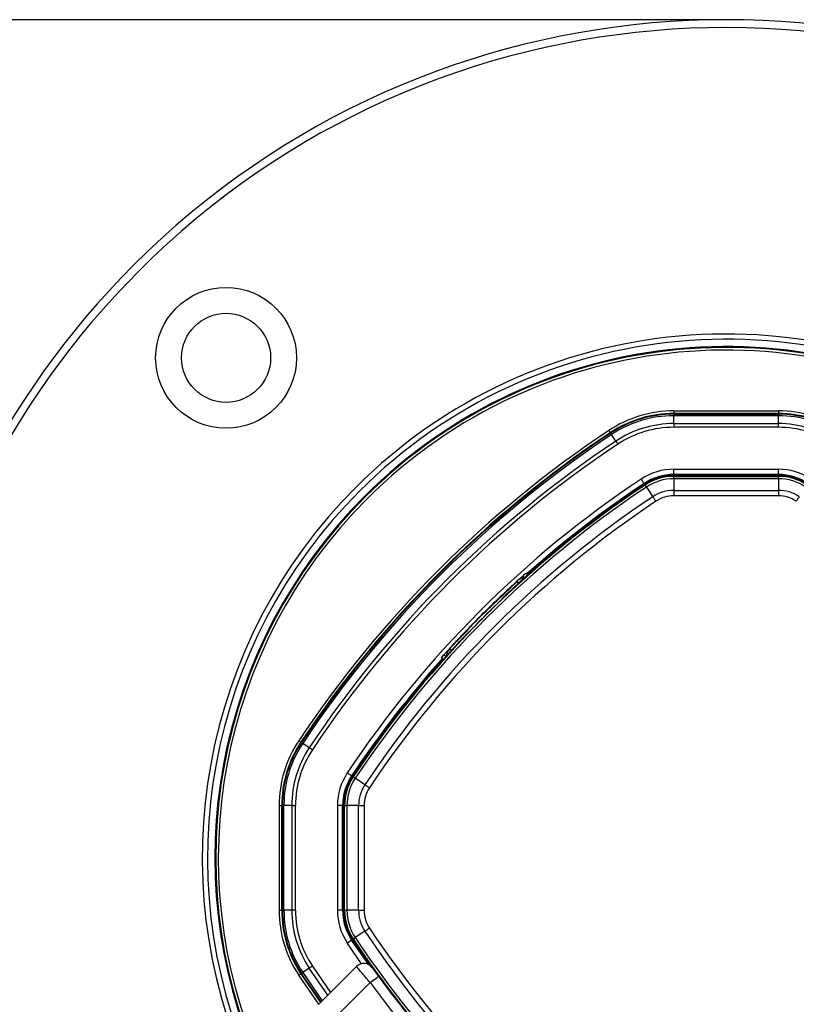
# Paper-space layout '2.5M DUO Surface Plate' of a CAD drawing. Header units: millimetres. Extents: x 20 to 18989, y 40 to 15016.
# Tile 78 of 109: x 6510 to 6806, y 14640 to 15016. Entities that reach past the tile are written whole.
import ezdxf

# ---------------------------------------------------------------- set-up
doc = ezdxf.new("R2010")
doc.units = ezdxf.units.MM
doc.layers.add('COMPONENT_GEOMETRY', color=7, linetype='Continuous')
doc.styles.add('SLDTEXTSTYLE1', font='TXT', dxfattribs={"width": 0.75})
doc.dimstyles.new('SLDDIMSTYLE0', dxfattribs={"dimtxt": 150, "dimasz": 6.604, "dimexe": 0, "dimexo": 0.0625, "dimgap": 37.5, "dimtad": 0, "dimtih": 1, "dimtoh": 1, "dimdec": 0, "dimlfac": 0.5, "dimrnd": 1e-09, "dimzin": 12, "dimdsep": 46, "dimtxsty": 'SLDTEXTSTYLE1', "dimsah": 1, "dimcen": 0.09, "dimadec": 0, "dimazin": 3, "dimtfac": 1, "dimtdec": 0, "dimtofl": 0, "dimtmove": 0, "dimatfit": 3, "dimfxl": 1, "dimfrac": 2, "dimtolj": 1, "dimtzin": 12, "dimarcsym": 0})

# ---------------------------------------------------------------- blocks, each defined once
blk = doc.blocks.new('_D_8')
at = {"layer": 'COMPONENT_GEOMETRY', "color": 7, "ltscale": 2}
for p, q in [((6776.75, 15015.64), (762.92, 15015.64)), ((769.27, 15015.64), (769.27, 12326.74)), ((769.27, 9399.71), (769.27, 12088.61)), ((4049.38, 9399.71), (762.92, 9399.71))]:
    blk.add_line(p, q, dxfattribs=at)
for points in [[(769.27, 15015.64), (768.25, 15009.04), (770.28, 15009.04)], [(769.27, 9399.71), (770.28, 9406.31), (768.25, 9406.31)]]:
    blk.add_solid(points, dxfattribs=at)
at = {"layer": 'COMPONENT_GEOMETRY', "color": 7, "ltscale": 2, "insert": (547.6, 12281.97), "char_height": 150, "attachment_point": 1, "style": 'SLDTEXTSTYLE1'}
blk.add_mtext('2808', dxfattribs=at)

psp = doc.layouts.new('2.5M DUO Surface Plate')

# ---------------------------------------------------------------- linework, layer by layer
at = {"color": 7, "linetype": 'Continuous', "lineweight": 25, "ltscale": 2}
for p, q in [((6759.31, 14866.29), (6799.26, 14866.29)), ((6759.31, 14865.04), (6759.31, 14865.29)), ((6799.26, 14865.29), (6759.31, 14865.29)), ((6759.31, 14865.04), (6799.26, 14865.04)), ((6759.31, 14861.46), (6759.31, 14864.46)), ((6799.26, 14864.46), (6759.31, 14864.46)), ((6799.26, 14865.04), (6799.26, 14865.29)), ((6799.26, 14861.46), (6799.26, 14864.46)), ((6759.31, 14861.46), (6799.26, 14861.46)), ((6799.26, 14860.04), (6759.31, 14860.04)), ((6735.22, 14857.76), (6735.08, 14857.97)), ((6737.2, 14854.78), (6735.54, 14857.27)), ((6759.31, 14842.04), (6759.31, 14844.04)), ((6759.31, 14844.04), (6799.26, 14844.04)), ((6799.26, 14842.04), (6799.26, 14844.04)), ((6799.26, 14842.04), (6759.31, 14842.04)), ((6759.31, 14841.86), (6759.31, 14842.04)), ((6799.26, 14841.86), (6759.31, 14841.86)), ((6799.26, 14841.54), (6759.31, 14841.54)), ((6759.31, 14841.31), (6759.31, 14841.54)), ((6759.31, 14841.31), (6799.26, 14841.31)), ((6759.31, 14840.4), (6759.31, 14835.95)), ((6799.26, 14840.4), (6759.31, 14840.4)), ((6799.26, 14841.86), (6799.26, 14842.04)), ((6799.26, 14841.31), (6799.26, 14841.54)), ((6799.26, 14840.4), (6799.26, 14835.95)), ((6748.06, 14838.46), (6747.96, 14838.61)), ((6748.36, 14838), (6748.24, 14838.19)), ((6748.87, 14837.24), (6751.33, 14833.54)), ((6759.31, 14835.95), (6799.26, 14835.95)), ((6799.26, 14833.87), (6759.31, 14833.87)), ((6700.03, 14801.83), (6702.02, 14803.65)), ((6703.38, 14804.2), (6703.86, 14804.39)), ((6695.52, 14797.7), (6695.92, 14798.1)), ((6695.99, 14798.16), (6696.03, 14798.21)), ((6693.63, 14794.52), (6693.62, 14794.42)), ((6695.66, 14797.56), (6696.06, 14797.95)), ((6696.13, 14798.02), (6696.17, 14798.07)), ((6676.67, 14778.57), (6680.96, 14782.86)), ((6680.51, 14781.31), (6680.41, 14781.31)), ((6673.59, 14775.44), (6675.55, 14777.58)), ((6676.59, 14778.49), (6676.74, 14778.35)), ((6676.6, 14778.49), (6676.74, 14778.35)), ((6676.67, 14778.57), (6676.81, 14778.42)), ((6671.28, 14772.91), (6673.2, 14775.01)), ((6670.73, 14771.55), (6670.54, 14771.07)), ((6617.17, 14739.71), (6616.96, 14739.85)), ((6620.15, 14737.73), (6617.66, 14739.39)), ((6636.47, 14726.87), (6636.32, 14726.97)), ((6636.93, 14726.57), (6636.74, 14726.69)), ((6641.39, 14723.6), (6637.69, 14726.06)), ((6608.64, 14715.62), (6608.64, 14675.67)), ((6609.89, 14715.62), (6609.64, 14715.62)), ((6609.64, 14675.67), (6609.64, 14715.62)), ((6609.89, 14715.62), (6609.89, 14675.67)), ((6613.47, 14715.62), (6610.47, 14715.62)), ((6610.47, 14675.67), (6610.47, 14715.62)), ((6613.47, 14715.62), (6613.47, 14675.67)), ((6614.89, 14675.67), (6614.89, 14715.62)), ((6630.89, 14715.62), (6630.89, 14675.67)), ((6632.89, 14715.62), (6630.89, 14715.62)), ((6632.89, 14675.67), (6632.89, 14715.62)), ((6633.07, 14715.62), (6632.89, 14715.62)), ((6633.07, 14675.67), (6633.07, 14715.62)), ((6633.39, 14715.62), (6633.39, 14675.67)), ((6633.62, 14715.62), (6633.39, 14715.62)), ((6633.62, 14675.67), (6633.62, 14715.62)), ((6638.98, 14715.62), (6634.53, 14715.62)), ((6634.53, 14715.62), (6634.53, 14675.67)), ((6638.98, 14675.67), (6638.98, 14715.62)), ((6641.06, 14715.62), (6641.06, 14675.67)), ((6609.89, 14675.67), (6609.64, 14675.67)), ((6613.47, 14675.67), (6610.47, 14675.67)), ((6632.89, 14675.67), (6630.89, 14675.67)), ((6633.07, 14675.67), (6632.89, 14675.67)), ((6633.62, 14675.67), (6633.39, 14675.67)), ((6638.98, 14675.67), (6634.53, 14675.67)), ((6641.39, 14667.68), (6637.69, 14665.22)), ((6636.47, 14664.41), (6636.32, 14664.31)), ((6636.93, 14664.71), (6636.74, 14664.59)), ((6617.17, 14651.57), (6616.96, 14651.43)), ((6620.15, 14653.55), (6617.66, 14651.89)), ((6623.68, 14639.73), (6638.14, 14654.19)), ((6643.35, 14648.09), (6629.34, 14634.08)), ((6646.57, 14650.46), (6648.93, 14647.27))]:
    psp.add_line(p, q, dxfattribs=at)
at = {"color": 8, "linetype": 'Continuous', "lineweight": 25, "ltscale": 2}
for p, q in [((6640.08, 14655.26), (6634.66, 14663.2)), ((6624.65, 14640.7), (6617.17, 14651.57)), ((6617.66, 14651.89), (6625.06, 14641.12)), ((6627.22, 14643.27), (6620.15, 14653.55)), ((6621.33, 14654.34), (6628.23, 14644.29)), ((6623.75, 14639.8), (6616.13, 14650.88)), ((6616.96, 14651.43), (6624.47, 14640.52))]:
    psp.add_line(p, q, dxfattribs=at)
at = {"color": 7, "linetype": 'Continuous', "lineweight": 25, "ltscale": 2, "flags": 128}
for points in [[(6759.31, 14866.29), (6759.31, 14866.1), (6759.31, 14865.92), (6759.31, 14865.75), (6759.31, 14865.6), (6759.31, 14865.47), (6759.31, 14865.38), (6759.31, 14865.32), (6759.31, 14865.29)], [(6799.26, 14866.29), (6799.26, 14866.1), (6799.26, 14865.92), (6799.26, 14865.75), (6799.26, 14865.6), (6799.26, 14865.47), (6799.26, 14865.38), (6799.26, 14865.32), (6799.26, 14865.29)], [(6759.31, 14865.04), (6759.31, 14865.03), (6759.31, 14865), (6759.31, 14864.95), (6759.31, 14864.88), (6759.31, 14864.8), (6759.31, 14864.7), (6759.31, 14864.59), (6759.31, 14864.46)], [(6799.26, 14865.04), (6799.26, 14865.03), (6799.26, 14865), (6799.26, 14864.95), (6799.26, 14864.88), (6799.26, 14864.8), (6799.26, 14864.7), (6799.26, 14864.59), (6799.26, 14864.46)], [(6734.52, 14858.8), (6734.63, 14858.64), (6734.73, 14858.49), (6734.83, 14858.35), (6734.91, 14858.22), (6734.98, 14858.12), (6735.03, 14858.04), (6735.06, 14857.99), (6735.08, 14857.97)], [(6759.31, 14861.46), (6759.31, 14861.31), (6759.31, 14861.16), (6759.31, 14860.99), (6759.31, 14860.81), (6759.31, 14860.62), (6759.31, 14860.43), (6759.31, 14860.24), (6759.31, 14860.04)], [(6799.26, 14860.04), (6799.26, 14860.24), (6799.26, 14860.43), (6799.26, 14860.62), (6799.26, 14860.81), (6799.26, 14860.99), (6799.26, 14861.16), (6799.26, 14861.31), (6799.26, 14861.46)], [(6735.22, 14857.76), (6735.22, 14857.75), (6735.24, 14857.72), (6735.27, 14857.68), (6735.31, 14857.62), (6735.35, 14857.56), (6735.41, 14857.47), (6735.47, 14857.38), (6735.54, 14857.27)], [(6737.2, 14854.78), (6737.28, 14854.65), (6737.37, 14854.52), (6737.46, 14854.38), (6737.56, 14854.24), (6737.66, 14854.08), (6737.77, 14853.92), (6737.88, 14853.76), (6737.99, 14853.6)], [(6747.96, 14838.61), (6747.93, 14838.64), (6747.87, 14838.74), (6747.76, 14838.9), (6747.63, 14839.1), (6747.46, 14839.36), (6747.27, 14839.64), (6747.06, 14839.95), (6746.85, 14840.27)], [(6759.31, 14840.4), (6759.31, 14840.6), (6759.31, 14840.78), (6759.31, 14840.93), (6759.31, 14841.07), (6759.31, 14841.17), (6759.31, 14841.25), (6759.31, 14841.29), (6759.31, 14841.31)], [(6799.26, 14840.4), (6799.26, 14840.6), (6799.26, 14840.78), (6799.26, 14840.93), (6799.26, 14841.07), (6799.26, 14841.17), (6799.26, 14841.25), (6799.26, 14841.29), (6799.26, 14841.31)], [(6748.36, 14838), (6748.37, 14837.99), (6748.4, 14837.95), (6748.44, 14837.88), (6748.5, 14837.8), (6748.57, 14837.69), (6748.66, 14837.56), (6748.76, 14837.41), (6748.87, 14837.24)], [(6759.31, 14835.95), (6759.31, 14835.73), (6759.31, 14835.5), (6759.31, 14835.25), (6759.31, 14834.99), (6759.31, 14834.72), (6759.31, 14834.44), (6759.31, 14834.15), (6759.31, 14833.87)], [(6799.26, 14835.95), (6799.26, 14835.73), (6799.26, 14835.5), (6799.26, 14835.25), (6799.26, 14834.99), (6799.26, 14834.72), (6799.26, 14834.44), (6799.26, 14834.15), (6799.26, 14833.87)], [(6751.33, 14833.54), (6751.45, 14833.36), (6751.58, 14833.16), (6751.72, 14832.96), (6751.86, 14832.74), (6752.01, 14832.51), (6752.17, 14832.28), (6752.32, 14832.04), (6752.48, 14831.8)], [(6806.09, 14831.8), (6806.25, 14832.04), (6806.41, 14832.28), (6806.57, 14832.51), (6806.72, 14832.74), (6806.86, 14832.96), (6807, 14833.16), (6807.13, 14833.36), (6807.25, 14833.54)], [(6616.13, 14740.41), (6616.29, 14740.3), (6616.44, 14740.2), (6616.58, 14740.1), (6616.71, 14740.02), (6616.81, 14739.95), (6616.89, 14739.9), (6616.94, 14739.87), (6616.96, 14739.85)], [(6617.17, 14739.71), (6617.18, 14739.71), (6617.21, 14739.69), (6617.25, 14739.66), (6617.31, 14739.62), (6617.37, 14739.58), (6617.46, 14739.52), (6617.55, 14739.46), (6617.66, 14739.39)], [(6620.15, 14737.73), (6620.28, 14737.65), (6620.41, 14737.56), (6620.55, 14737.47), (6620.69, 14737.37), (6620.85, 14737.27), (6621.01, 14737.16), (6621.17, 14737.05), (6621.33, 14736.94)], [(6636.32, 14726.97), (6636.29, 14727), (6636.19, 14727.06), (6636.03, 14727.17), (6635.83, 14727.3), (6635.57, 14727.47), (6635.29, 14727.66), (6634.98, 14727.87), (6634.66, 14728.08)], [(6636.93, 14726.57), (6636.94, 14726.56), (6636.98, 14726.53), (6637.05, 14726.49), (6637.13, 14726.43), (6637.24, 14726.36), (6637.37, 14726.27), (6637.52, 14726.17), (6637.69, 14726.06)], [(6641.39, 14723.6), (6641.57, 14723.48), (6641.77, 14723.35), (6641.97, 14723.21), (6642.19, 14723.07), (6642.42, 14722.92), (6642.65, 14722.76), (6642.89, 14722.61), (6643.13, 14722.45)], [(6608.64, 14715.62), (6608.83, 14715.62), (6609.01, 14715.62), (6609.18, 14715.62), (6609.33, 14715.62), (6609.46, 14715.62), (6609.55, 14715.62), (6609.61, 14715.62), (6609.64, 14715.62)], [(6609.89, 14715.62), (6609.9, 14715.62), (6609.93, 14715.62), (6609.98, 14715.62), (6610.05, 14715.62), (6610.13, 14715.62), (6610.23, 14715.62), (6610.34, 14715.62), (6610.47, 14715.62)], [(6613.47, 14715.62), (6613.62, 14715.62), (6613.77, 14715.62), (6613.94, 14715.62), (6614.12, 14715.62), (6614.31, 14715.62), (6614.5, 14715.62), (6614.69, 14715.62), (6614.89, 14715.62)], [(6633.62, 14715.62), (6633.64, 14715.62), (6633.68, 14715.62), (6633.76, 14715.62), (6633.87, 14715.62), (6634, 14715.62), (6634.15, 14715.62), (6634.33, 14715.62), (6634.53, 14715.62)], [(6638.98, 14715.62), (6639.2, 14715.62), (6639.43, 14715.62), (6639.68, 14715.62), (6639.94, 14715.62), (6640.21, 14715.62), (6640.49, 14715.62), (6640.78, 14715.62), (6641.06, 14715.62)], [(6608.64, 14675.67), (6608.83, 14675.67), (6609.01, 14675.67), (6609.18, 14675.67), (6609.33, 14675.67), (6609.46, 14675.67), (6609.55, 14675.67), (6609.61, 14675.67), (6609.64, 14675.67)], [(6609.89, 14675.67), (6609.9, 14675.67), (6609.93, 14675.67), (6609.98, 14675.67), (6610.05, 14675.67), (6610.13, 14675.67), (6610.23, 14675.67), (6610.34, 14675.67), (6610.47, 14675.67)], [(6614.89, 14675.67), (6614.69, 14675.67), (6614.5, 14675.67), (6614.31, 14675.67), (6614.12, 14675.67), (6613.94, 14675.67), (6613.77, 14675.67), (6613.62, 14675.67), (6613.47, 14675.67)], [(6633.62, 14675.67), (6633.64, 14675.67), (6633.68, 14675.67), (6633.76, 14675.67), (6633.87, 14675.67), (6634, 14675.67), (6634.15, 14675.67), (6634.33, 14675.67), (6634.53, 14675.67)], [(6638.98, 14675.67), (6639.2, 14675.67), (6639.43, 14675.67), (6639.68, 14675.67), (6639.94, 14675.67), (6640.21, 14675.67), (6640.49, 14675.67), (6640.78, 14675.67), (6641.06, 14675.67)], [(6641.39, 14667.68), (6641.57, 14667.8), (6641.77, 14667.93), (6641.97, 14668.07), (6642.19, 14668.21), (6642.42, 14668.36), (6642.65, 14668.52), (6642.89, 14668.68), (6643.13, 14668.84)], [(6634.66, 14663.2), (6634.98, 14663.42), (6635.29, 14663.62), (6635.57, 14663.81), (6635.83, 14663.98), (6636.03, 14664.12), (6636.19, 14664.22), (6636.29, 14664.29), (6636.32, 14664.31)], [(6642.75, 14654.95), (6640.28, 14658.48), (6636.32, 14664.31)], [(6643.1, 14654.75), (6640.39, 14658.63), (6636.47, 14664.41)], [(6636.93, 14664.71), (6636.94, 14664.72), (6636.98, 14664.75), (6637.05, 14664.79), (6637.13, 14664.85), (6637.24, 14664.92), (6637.37, 14665.01), (6637.52, 14665.11), (6637.69, 14665.22)], [(6617.17, 14651.57), (6617.18, 14651.58), (6617.21, 14651.59), (6617.25, 14651.62), (6617.31, 14651.66), (6617.37, 14651.7), (6617.46, 14651.76), (6617.55, 14651.82), (6617.66, 14651.89)], [(6621.33, 14654.34), (6621.17, 14654.23), (6621.01, 14654.12), (6620.85, 14654.02), (6620.69, 14653.91), (6620.55, 14653.82), (6620.41, 14653.72), (6620.28, 14653.63), (6620.15, 14653.55)], [(6616.13, 14650.88), (6616.29, 14650.98), (6616.44, 14651.08), (6616.58, 14651.18), (6616.71, 14651.26), (6616.81, 14651.33), (6616.89, 14651.38), (6616.94, 14651.42), (6616.96, 14651.43)], [(6643.35, 14648.09), (6643.98, 14648.55), (6644.58, 14648.99), (6645.14, 14649.4), (6645.63, 14649.76), (6646.03, 14650.06), (6646.33, 14650.28), (6646.51, 14650.41), (6646.57, 14650.46)]]:
    psp.add_lwpolyline(points, dxfattribs=at)
at = {"color": 8, "linetype": 'Continuous', "lineweight": 25, "ltscale": 2, "flags": 128}
for points in [[(6702.02, 14803.65), (6701.94, 14803.52), (6701.91, 14803.34), (6701.93, 14803.11), (6702.02, 14802.84), (6702.15, 14802.56)], [(6671.28, 14772.91), (6671.41, 14772.99), (6671.59, 14773.02), (6671.82, 14773), (6672.09, 14772.91), (6672.37, 14772.78)]]:
    psp.add_lwpolyline(points, dxfattribs=at)
at = {"color": 7, "linetype": 'Continuous', "lineweight": 25, "ltscale": 4}
for radius in [26.88, 17]:
    psp.add_circle((6588.37, 14886.56), radius, dxfattribs=at)
for centre, radius, start, end in [((6779.29, 14695.64), 320, 330.2372, 135), ((6779.29, 14695.64), 317, 329.9315, 135), ((6779.29, 14695.64), 320, 135, 209.7594), ((6779.29, 14695.64), 317, 135, 210.0543), ((6779.29, 14695.64), 200, 335.6403, 135), ((6779.29, 14695.64), 198, 335.8585, 135), ((6779.29, 14695.64), 195.21, 336.1709, 135), ((6759.31, 14821.54), 44.76, 90, 123.6328), ((6799.26, 14821.54), 44.76, 56.3672, 90), ((6759.31, 14821.54), 43.76, 90, 123.6328), ((6759.31, 14821.54), 43.51, 90, 123.6328), ((6759.31, 14821.54), 42.92, 90, 123.6328), ((6799.26, 14821.54), 43.76, 56.3672, 90), ((6799.26, 14821.54), 43.51, 56.3672, 90), ((6799.26, 14821.54), 42.92, 56.3672, 90), ((6969.78, 14505.15), 424.76, 123.6328, 146.3672), ((6759.31, 14821.54), 39.92, 90, 123.6328), ((6759.31, 14821.54), 38.51, 90, 123.6328), ((6799.26, 14821.54), 39.92, 56.3672, 90), ((6799.26, 14821.54), 38.51, 56.3672, 90), ((6969.78, 14505.15), 423.76, 123.6328, 146.3672), ((6969.78, 14505.15), 423.51, 123.6328, 146.3672), ((6969.78, 14505.15), 422.92, 123.6328, 146.3672), ((6969.78, 14505.15), 419.92, 123.6328, 146.3672), ((6969.78, 14505.15), 418.51, 123.6328, 146.3672), ((6759.31, 14821.54), 22.5, 90, 123.6328), ((6799.26, 14821.54), 22.5, 56.3672, 90), ((6969.78, 14505.15), 402.5, 123.6328, 146.3672), ((6759.31, 14821.54), 20.5, 90, 123.6328), ((6759.31, 14821.54), 20.33, 90, 123.6328), ((6759.31, 14821.54), 20, 90, 123.6328), ((6759.31, 14821.54), 19.78, 90, 123.6328), ((6759.31, 14821.54), 18.86, 90, 123.6328), ((6799.26, 14821.54), 20.5, 56.3672, 90), ((6799.26, 14821.54), 20.33, 56.3672, 90), ((6799.26, 14821.54), 20, 56.3672, 90), ((6799.26, 14821.54), 19.78, 56.3672, 90), ((6799.26, 14821.54), 18.86, 56.3672, 90), ((6779.29, 14695.64), 200, 135, 204.3597), ((6969.78, 14505.15), 399.78, 123.6328, 146.3672), ((6969.78, 14505.15), 398.86, 123.6328, 146.3672), ((6969.78, 14505.15), 400, 123.6328, 133.6615), ((6969.78, 14505.15), 400.5, 123.6328, 131.6948), ((6969.78, 14505.15), 400.33, 123.6328, 131.626), ((6969.78, 14505.15), 400, 123.6328, 130.8526), ((6759.31, 14821.54), 14.42, 90, 123.6328), ((6799.26, 14821.54), 14.42, 56.3672, 90), ((6779.29, 14695.64), 198, 135, 204.1415), ((6779.29, 14695.64), 195.21, 135, 203.8291), ((6969.78, 14505.15), 394.42, 123.6328, 146.3672), ((6759.31, 14821.54), 12.33, 90, 123.6328), ((6799.26, 14821.54), 12.33, 56.3672, 90), ((6969.78, 14505.15), 392.33, 123.6328, 146.3672), ((6702.79, 14797.6), 5, 95.3283, 132.3881), ((6703.36, 14802.16), 2, 71.7872, 131.8849), ((6703.25, 14802.07), 2.4, 66.4186, 75.3795), ((6969.78, 14505.15), 399.86, 134.2444, 135.7556), ((6969.78, 14505.15), 400, 136.3385, 146.3672), ((6672.77, 14771.57), 2, 138.1151, 198.2128), ((6677.33, 14772.14), 5, 137.6119, 174.6717), ((6969.78, 14505.15), 400.5, 138.3052, 146.3672), ((6969.78, 14505.15), 400.33, 138.374, 146.3672), ((6672.86, 14771.68), 2.4, 194.6205, 203.5814), ((6969.78, 14505.15), 400, 139.1474, 146.3672), ((6653.39, 14715.62), 44.76, 146.3672, 180), ((6653.39, 14715.62), 43.76, 146.3672, 180), ((6653.39, 14715.62), 43.51, 146.3672, 180), ((6653.39, 14715.62), 42.92, 146.3672, 180), ((6653.39, 14715.62), 39.92, 146.3672, 180), ((6653.39, 14715.62), 38.51, 146.3672, 180), ((6653.39, 14715.62), 22.5, 146.3672, 180), ((6653.39, 14715.62), 20.5, 146.3672, 180), ((6653.39, 14715.62), 20.33, 146.3672, 180), ((6653.39, 14715.62), 20, 146.3672, 180), ((6653.39, 14715.62), 19.78, 146.3672, 180), ((6653.39, 14715.62), 18.86, 146.3672, 180), ((6653.39, 14715.62), 14.42, 146.3672, 180), ((6653.39, 14715.62), 12.33, 146.3672, 180), ((6653.39, 14675.67), 44.76, 180, 213.6328), ((6653.39, 14675.67), 43.76, 180, 213.6328), ((6653.39, 14675.67), 43.51, 180, 213.6328), ((6653.39, 14675.67), 42.92, 180, 213.6328), ((6653.39, 14675.67), 39.92, 180, 213.6328), ((6653.39, 14675.67), 38.51, 180, 213.6328), ((6653.39, 14675.67), 22.5, 180, 213.6328), ((6653.39, 14675.67), 20.5, 180, 213.6328), ((6653.39, 14675.67), 20.33, 180, 213.6328), ((6653.39, 14675.67), 20, 180, 213.6328), ((6653.39, 14675.67), 19.78, 180, 213.6328), ((6653.39, 14675.67), 18.86, 180, 213.6328), ((6653.39, 14675.67), 14.42, 180, 213.6328), ((6653.39, 14675.67), 12.33, 180, 213.6328), ((6969.78, 14886.14), 394.42, 213.6328, 236.3672), ((6969.78, 14886.14), 392.33, 213.6328, 236.3672), ((6969.78, 14886.14), 400, 213.6328, 223.6615), ((6969.78, 14886.14), 400, 213.6328, 220.8526), ((6969.78, 14886.14), 399.78, 213.6328, 236.3672), ((6969.78, 14886.14), 398.86, 213.6328, 236.3672), ((6640.97, 14651.36), 4, 35.7221, 135), ((6968.96, 14887.24), 404, 216.2964, 222.0724)]:
    psp.add_arc(centre, radius, start, end, dxfattribs=at)
at = {"color": 8, "linetype": 'Continuous', "lineweight": 25, "ltscale": 4}
for radius, start, end in [(194.87, 336.2097, 135), (193.87, 336.3244, 135), (194.87, 135, 203.7903), (193.87, 135, 203.6756)]:
    psp.add_arc((6779.29, 14695.64), radius, start, end, dxfattribs=at)
at = {"color": 7, "linetype": 'Continuous', "lineweight": 25, "ltscale": 2}
for points, knots in [([(6703.38, 14804.2), (6703.38, 14804.2), (6703.37, 14804.2), (6703.28, 14804.19), (6703.01, 14804.18), (6702.63, 14804.09), (6702.22, 14803.92), (6701.98, 14803.73), (6701.85, 14803.63)], [0, 0, 0, 0, 0.025493, 0.222958, 0.420366, 0.611814, 0.803159, 1, 1, 1, 1]), ([(6673.64, 14775.51), (6674.87, 14776.85), (6678.87, 14781.2), (6687.32, 14789.95), (6694.87, 14797.02), (6699.42, 14801.29)], [0, 0, 0, 0, 0.149319, 0.486813, 1, 1, 1, 1]), ([(6673.72, 14775.43), (6674.95, 14776.76), (6678.96, 14781.11), (6687.41, 14789.86), (6694.95, 14796.94), (6699.5, 14801.21)], [0, 0, 0, 0, 0.149319, 0.486813, 1, 1, 1, 1]), ([(6693.62, 14794.42), (6693.59, 14794.38), (6693.53, 14794.3), (6693.03, 14793.79), (6692.3, 14793.06), (6691.5, 14792.29), (6690.99, 14791.78), (6690.79, 14791.59)], [0, 0, 0, 0, 0.217032, 0.434111, 0.65113, 0.868187, 1, 1, 1, 1]), ([(6683.34, 14784.14), (6683.02, 14783.82), (6682.39, 14783.17), (6681.55, 14782.32), (6680.91, 14781.68), (6680.58, 14781.35), (6680.53, 14781.32), (6680.51, 14781.31)], [0, 0, 0, 0, 0.217098, 0.434208, 0.651278, 0.868329, 1, 1, 1, 1]), ([(6682.9, 14785.32), (6682.89, 14785.31), (6682.87, 14785.29), (6682.81, 14785.23), (6682.72, 14785.14), (6682.57, 14784.98), (6682.38, 14784.79), (6682.22, 14784.63), (6682.14, 14784.54), (6682.11, 14784.51), (6682.11, 14784.51), (6682.11, 14784.51)], [0, 0, 0, 0, 0.052561, 0.104907, 0.190388, 0.329223, 0.547985, 0.773864, 0.877758, 0.965156, 1, 1, 1, 1]), ([(6682.91, 14785.33), (6682.91, 14785.33), (6682.91, 14785.33), (6682.9, 14785.32), (6682.9, 14785.32)], [0, 0, 0, 0, 0.4730627, 1, 1, 1, 1]), ([(6670.73, 14771.55), (6670.73, 14771.55), (6670.73, 14771.56), (6670.74, 14771.65), (6670.75, 14771.92), (6670.84, 14772.3), (6671.01, 14772.71), (6671.2, 14772.95), (6671.3, 14773.08)], [0, 0, 0, 0, 0.025493, 0.222958, 0.420366, 0.611814, 0.803159, 1, 1, 1, 1]), ([(6643.35, 14648.09), (6642.76, 14648.78), (6641.57, 14650.16), (6640, 14652.01), (6638.82, 14653.39), (6638.22, 14654.1), (6638.16, 14654.17), (6638.14, 14654.19)], [0, 0, 0, 0, 0.217102, 0.434578, 0.651617, 0.866742, 1, 1, 1, 1]), ([(6644.21, 14653.7), (6644.22, 14653.69), (6644.25, 14653.65), (6644.52, 14653.27), (6645.05, 14652.54), (6645.76, 14651.56), (6646.3, 14650.82), (6646.57, 14650.46)], [0, 0, 0, 0, 0.133328, 0.348529, 0.565613, 0.783043, 1, 1, 1, 1])]:
    psp.add_open_spline(points, degree=3, knots=knots, dxfattribs=at)
at = {"color": 8, "linetype": 'Continuous', "lineweight": 25, "ltscale": 2}
for points, knots in [([(6700.17, 14800.36), (6700.07, 14800.47), (6699.48, 14801.13), (6699.45, 14801.22), (6699.42, 14801.29)], [0, 0, 0, 0, 0.163194, 1, 1, 1, 1]), ([(6673.64, 14775.51), (6673.72, 14775.48), (6673.81, 14775.44), (6674.5, 14774.83), (6674.63, 14774.71)], [0, 0, 0, 0, 0.813422, 1, 1, 1, 1])]:
    psp.add_open_spline(points, degree=3, knots=knots, dxfattribs=at)

# ---------------------------------------------------------------- dimensions: what is measured, and where the dimension line sits
at = {"layer": 'COMPONENT_GEOMETRY', "color": 7, "ltscale": 2}
dim = psp.add_linear_dim(base=(769.27, 9399.71), p1=(6779.29, 15015.64), p2=(4051.92, 9399.71), angle=90, dimstyle='SLDDIMSTYLE0', dxfattribs=at)
dim.commit()
dim.dimension.update_dxf_attribs({"geometry": '_D_8', "text_midpoint": (769.27, 12207.67), "dimtype": 160})

doc.saveas('drawing.dxf')
